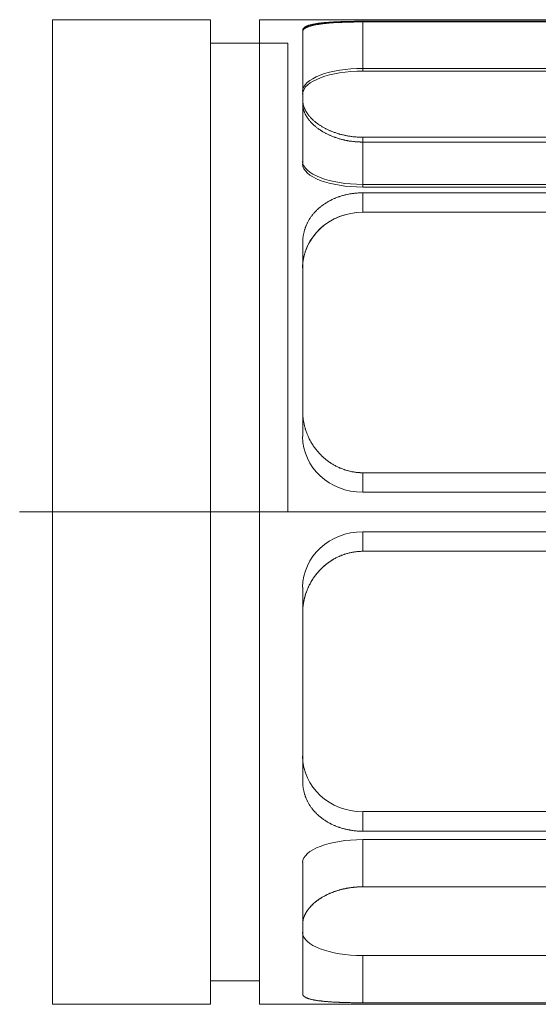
# Model space of a CAD drawing. Header units: millimetres. Extents: x 12686 to 16699, y 5703 to 8717.
# Tile 10 of 20: x 15555 to 15563, y 8269 to 8284. Entities that reach past the tile are written whole.
import ezdxf

# ---------------------------------------------------------------- set-up
doc = ezdxf.new("R2010")
doc.units = ezdxf.units.MM
doc.header["$MEASUREMENT"] = 0
doc.layers.add('图层7', color=4, linetype='Continuous', lineweight=15)

# ---------------------------------------------------------------- blocks, each defined once
blk = doc.blocks.new('VL-O-1-4')
at = {"layer": '图层7'}
for p, q in [((1810.248, -1474.71), (1810.248, -1489.91)), ((1812.689, -1474.71), (1810.248, -1474.71)), ((1812.689, -1474.71), (1812.689, -1489.91)), ((1813.449, -1474.711), (1839.449, -1474.711)), ((1813.449, -1489.91), (1813.449, -1474.711)), ((1815.044, -1474.735), (1824.218, -1474.735)), ((1815.044, -1474.735), (1815.044, -1474.745)), ((1824.218, -1474.745), (1815.044, -1474.745)), ((1815.044, -1474.745), (1815.044, -1475.504)), ((1814.116, -1474.871), (1814.116, -1474.895)), ((1814.116, -1474.895), (1814.116, -1476.011)), ((1813.449, -1475.072), (1812.689, -1475.072)), ((1813.888, -1475.072), (1813.449, -1475.072)), ((1813.888, -1475.073), (1813.449, -1475.073)), ((1813.888, -1482.31), (1813.888, -1475.073)), ((1815.044, -1475.463), (1824.218, -1475.463)), ((1824.218, -1475.504), (1815.044, -1475.504)), ((1814.116, -1476.011), (1814.116, -1476.939)), ((1824.218, -1476.524), (1815.044, -1476.524)), ((1815.044, -1476.524), (1815.044, -1477.294)), ((1815.044, -1476.599), (1824.218, -1476.599)), ((1824.218, -1477.253), (1815.044, -1477.253)), ((1815.044, -1477.294), (1824.218, -1477.294)), ((1824.218, -1477.383), (1815.044, -1477.383)), ((1815.044, -1477.383), (1815.044, -1477.684)), ((1824.218, -1477.684), (1815.044, -1477.684)), ((1814.116, -1478.15), (1814.116, -1480.755)), ((1814.116, -1480.755), (1814.116, -1481.147)), ((1815.044, -1481.704), (1824.218, -1481.704)), ((1815.044, -1481.704), (1815.044, -1482.005)), ((1815.044, -1482.005), (1824.218, -1482.005)), ((1847.155, -1482.31), (1809.742, -1482.31)), ((1834.515, -1482.31), (1813.888, -1482.31)), ((1815.044, -1482.917), (1815.044, -1482.616)), ((1824.218, -1482.616), (1815.044, -1482.616)), ((1824.218, -1482.917), (1815.044, -1482.917)), ((1814.116, -1483.866), (1814.116, -1483.473)), ((1814.116, -1483.866), (1814.116, -1486.471)), ((1815.044, -1487.238), (1815.044, -1486.936)), ((1815.044, -1486.936), (1824.218, -1486.936)), ((1815.044, -1487.238), (1824.218, -1487.238)), ((1815.044, -1488.096), (1815.044, -1487.368)), ((1824.218, -1487.368), (1815.044, -1487.368)), ((1814.116, -1488.67), (1814.116, -1487.723)), ((1824.218, -1488.096), (1815.044, -1488.096)), ((1814.116, -1488.67), (1814.116, -1489.75)), ((1815.044, -1489.886), (1815.044, -1489.158)), ((1815.044, -1489.158), (1824.218, -1489.158)), ((1812.689, -1489.548), (1813.449, -1489.548)), ((1815.044, -1489.886), (1824.218, -1489.886)), ((1810.248, -1489.91), (1812.689, -1489.91)), ((1813.449, -1489.91), (1839.449, -1489.91))]:
    blk.add_line(p, q, dxfattribs=at)
for points in [[(1814.116, -1474.871), (1814.116, -1474.87), (1814.116, -1474.867), (1814.116, -1474.865), (1814.117, -1474.863), (1814.117, -1474.862), (1814.118, -1474.859), (1814.119, -1474.857), (1814.12, -1474.854), (1814.121, -1474.851), (1814.123, -1474.849), (1814.123, -1474.848), (1814.124, -1474.846), (1814.126, -1474.844), (1814.128, -1474.841), (1814.131, -1474.839), (1814.133, -1474.836), (1814.136, -1474.834), (1814.137, -1474.833), (1814.139, -1474.831), (1814.142, -1474.829), (1814.145, -1474.827), (1814.147, -1474.825), (1814.148, -1474.824), (1814.152, -1474.822), (1814.156, -1474.82), (1814.158, -1474.819), (1814.16, -1474.817), (1814.164, -1474.815), (1814.169, -1474.813), (1814.173, -1474.811), (1814.178, -1474.809), (1814.183, -1474.807), (1814.186, -1474.806), (1814.188, -1474.805), (1814.194, -1474.803), (1814.199, -1474.801), (1814.205, -1474.799), (1814.211, -1474.797), (1814.217, -1474.795), (1814.22, -1474.794), (1814.223, -1474.793), (1814.23, -1474.791), (1814.236, -1474.79), (1814.243, -1474.788), (1814.25, -1474.786), (1814.257, -1474.784), (1814.261, -1474.784), (1814.264, -1474.783), (1814.272, -1474.781), (1814.279, -1474.78), (1814.287, -1474.778), (1814.295, -1474.777), (1814.303, -1474.775), (1814.307, -1474.774), (1814.311, -1474.774), (1814.319, -1474.772), (1814.328, -1474.771), (1814.336, -1474.77), (1814.345, -1474.768), (1814.354, -1474.767), (1814.358, -1474.766), (1814.362, -1474.766), (1814.371, -1474.765), (1814.38, -1474.764), (1814.385, -1474.763), (1814.389, -1474.762), (1814.399, -1474.761), (1814.408, -1474.76), (1814.413, -1474.76), (1814.418, -1474.759), (1814.427, -1474.758), (1814.437, -1474.757), (1814.447, -1474.756), (1814.458, -1474.755), (1814.468, -1474.754), (1814.473, -1474.754), (1814.479, -1474.753), (1814.489, -1474.752), (1814.5, -1474.752), (1814.511, -1474.751), (1814.522, -1474.75), (1814.534, -1474.749), (1814.539, -1474.749), (1814.545, -1474.748), (1814.557, -1474.748), (1814.568, -1474.747), (1814.58, -1474.746), (1814.592, -1474.745), (1814.604, -1474.745), (1814.61, -1474.744), (1814.616, -1474.744), (1814.629, -1474.744), (1814.641, -1474.743), (1814.654, -1474.742), (1814.666, -1474.742), (1814.679, -1474.741), (1814.685, -1474.741), (1814.692, -1474.741), (1814.704, -1474.74), (1814.717, -1474.74), (1814.73, -1474.739), (1814.743, -1474.739), (1814.757, -1474.739), (1814.763, -1474.738), (1814.77, -1474.738), (1814.783, -1474.738), (1814.796, -1474.738), (1814.803, -1474.737), (1814.81, -1474.737), (1814.823, -1474.737), (1814.837, -1474.737), (1814.843, -1474.737), (1814.85, -1474.736), (1814.863, -1474.736), (1814.877, -1474.736), (1814.89, -1474.736), (1814.904, -1474.736), (1814.917, -1474.735), (1814.924, -1474.735), (1814.931, -1474.735), (1814.944, -1474.735), (1814.958, -1474.735), (1814.971, -1474.735), (1814.985, -1474.735), (1814.998, -1474.735), (1815.005, -1474.735), (1815.011, -1474.735), (1815.025, -1474.735), (1815.038, -1474.735), (1815.044, -1474.735)], [(1815.044, -1474.745), (1815.038, -1474.745), (1815.025, -1474.745), (1815.011, -1474.745), (1815.005, -1474.745), (1814.998, -1474.745), (1814.985, -1474.745), (1814.971, -1474.745), (1814.958, -1474.745), (1814.945, -1474.745), (1814.931, -1474.745), (1814.924, -1474.745), (1814.918, -1474.745), (1814.904, -1474.746), (1814.891, -1474.746), (1814.877, -1474.746), (1814.864, -1474.746), (1814.85, -1474.747), (1814.844, -1474.747), (1814.837, -1474.747), (1814.823, -1474.747), (1814.81, -1474.748), (1814.803, -1474.748), (1814.797, -1474.748), (1814.783, -1474.748), (1814.77, -1474.749), (1814.764, -1474.749), (1814.757, -1474.749), (1814.744, -1474.75), (1814.731, -1474.75), (1814.718, -1474.751), (1814.705, -1474.751), (1814.692, -1474.752), (1814.686, -1474.752), (1814.679, -1474.752), (1814.667, -1474.753), (1814.654, -1474.754), (1814.642, -1474.754), (1814.629, -1474.755), (1814.617, -1474.756), (1814.611, -1474.756), (1814.605, -1474.756), (1814.593, -1474.757), (1814.581, -1474.758), (1814.569, -1474.759), (1814.557, -1474.76), (1814.546, -1474.76), (1814.54, -1474.761), (1814.534, -1474.761), (1814.523, -1474.762), (1814.512, -1474.763), (1814.501, -1474.764), (1814.49, -1474.765), (1814.479, -1474.766), (1814.474, -1474.767), (1814.468, -1474.767), (1814.458, -1474.768), (1814.448, -1474.769), (1814.438, -1474.77), (1814.428, -1474.772), (1814.418, -1474.773), (1814.413, -1474.773), (1814.408, -1474.774), (1814.399, -1474.775), (1814.39, -1474.776), (1814.385, -1474.777), (1814.381, -1474.778), (1814.372, -1474.779), (1814.363, -1474.78), (1814.358, -1474.781), (1814.354, -1474.782), (1814.345, -1474.783), (1814.337, -1474.784), (1814.328, -1474.786), (1814.32, -1474.787), (1814.311, -1474.789), (1814.307, -1474.79), (1814.303, -1474.79), (1814.295, -1474.792), (1814.287, -1474.794), (1814.28, -1474.795), (1814.272, -1474.797), (1814.265, -1474.799), (1814.261, -1474.8), (1814.257, -1474.801), (1814.25, -1474.803), (1814.243, -1474.804), (1814.237, -1474.806), (1814.23, -1474.808), (1814.224, -1474.81), (1814.22, -1474.811), (1814.217, -1474.812), (1814.211, -1474.814), (1814.205, -1474.816), (1814.199, -1474.819), (1814.194, -1474.821), (1814.188, -1474.823), (1814.186, -1474.824), (1814.183, -1474.825), (1814.178, -1474.827), (1814.173, -1474.83), (1814.169, -1474.832), (1814.164, -1474.834), (1814.16, -1474.837), (1814.158, -1474.838), (1814.156, -1474.839), (1814.152, -1474.842), (1814.148, -1474.844), (1814.147, -1474.845), (1814.145, -1474.847), (1814.142, -1474.849), (1814.139, -1474.852), (1814.137, -1474.853), (1814.136, -1474.854), (1814.133, -1474.857), (1814.131, -1474.86), (1814.128, -1474.862), (1814.126, -1474.865), (1814.124, -1474.868), (1814.123, -1474.869), (1814.123, -1474.871), (1814.121, -1474.873), (1814.12, -1474.876), (1814.119, -1474.879), (1814.118, -1474.882), (1814.117, -1474.885), (1814.117, -1474.886), (1814.116, -1474.887), (1814.116, -1474.89), (1814.116, -1474.893), (1814.116, -1474.895)], [(1815.044, -1476.524), (1815.038, -1476.524), (1815.025, -1476.524), (1815.011, -1476.524), (1815.005, -1476.524), (1814.998, -1476.524), (1814.985, -1476.523), (1814.971, -1476.522), (1814.958, -1476.522), (1814.944, -1476.521), (1814.931, -1476.52), (1814.924, -1476.519), (1814.917, -1476.518), (1814.904, -1476.517), (1814.89, -1476.516), (1814.877, -1476.514), (1814.863, -1476.512), (1814.85, -1476.51), (1814.843, -1476.509), (1814.837, -1476.508), (1814.823, -1476.506), (1814.81, -1476.504), (1814.803, -1476.503), (1814.796, -1476.502), (1814.783, -1476.499), (1814.77, -1476.496), (1814.763, -1476.495), (1814.757, -1476.493), (1814.743, -1476.49), (1814.73, -1476.487), (1814.717, -1476.484), (1814.704, -1476.481), (1814.692, -1476.477), (1814.685, -1476.476), (1814.679, -1476.474), (1814.666, -1476.47), (1814.654, -1476.466), (1814.641, -1476.462), (1814.629, -1476.458), (1814.616, -1476.454), (1814.61, -1476.452), (1814.604, -1476.45), (1814.592, -1476.445), (1814.58, -1476.441), (1814.568, -1476.436), (1814.557, -1476.431), (1814.545, -1476.427), (1814.539, -1476.424), (1814.534, -1476.422), (1814.522, -1476.417), (1814.511, -1476.412), (1814.5, -1476.406), (1814.489, -1476.401), (1814.479, -1476.396), (1814.473, -1476.393), (1814.468, -1476.391), (1814.458, -1476.385), (1814.447, -1476.38), (1814.437, -1476.374), (1814.427, -1476.368), (1814.418, -1476.363), (1814.413, -1476.36), (1814.408, -1476.357), (1814.399, -1476.351), (1814.389, -1476.345), (1814.385, -1476.342), (1814.38, -1476.339), (1814.371, -1476.333), (1814.362, -1476.327), (1814.358, -1476.324), (1814.354, -1476.321), (1814.345, -1476.315), (1814.336, -1476.308), (1814.328, -1476.302), (1814.319, -1476.295), (1814.311, -1476.289), (1814.307, -1476.285), (1814.303, -1476.282), (1814.295, -1476.275), (1814.287, -1476.268), (1814.279, -1476.262), (1814.272, -1476.255), (1814.264, -1476.248), (1814.261, -1476.244), (1814.257, -1476.24), (1814.25, -1476.233), (1814.243, -1476.226), (1814.236, -1476.219), (1814.23, -1476.211), (1814.223, -1476.204), (1814.22, -1476.2), (1814.217, -1476.197), (1814.211, -1476.189), (1814.205, -1476.182), (1814.199, -1476.174), (1814.194, -1476.167), (1814.188, -1476.159), (1814.186, -1476.155), (1814.183, -1476.151), (1814.178, -1476.144), (1814.173, -1476.136), (1814.169, -1476.128), (1814.164, -1476.121), (1814.16, -1476.113), (1814.158, -1476.109), (1814.156, -1476.105), (1814.152, -1476.098), (1814.148, -1476.09), (1814.147, -1476.086), (1814.145, -1476.082), (1814.142, -1476.074), (1814.139, -1476.067), (1814.137, -1476.063), (1814.136, -1476.059), (1814.133, -1476.051), (1814.131, -1476.044), (1814.128, -1476.036), (1814.126, -1476.028), (1814.124, -1476.021), (1814.123, -1476.017), (1814.123, -1476.013), (1814.121, -1476.006), (1814.12, -1475.998), (1814.119, -1475.991), (1814.118, -1475.983), (1814.117, -1475.976), (1814.117, -1475.972), (1814.116, -1475.968), (1814.116, -1475.961), (1814.116, -1475.954), (1814.116, -1475.95)], [(1814.116, -1476.011), (1814.116, -1476.015), (1814.116, -1476.022), (1814.116, -1476.03), (1814.117, -1476.034), (1814.117, -1476.037), (1814.118, -1476.045), (1814.119, -1476.053), (1814.12, -1476.06), (1814.121, -1476.068), (1814.123, -1476.076), (1814.123, -1476.08), (1814.124, -1476.084), (1814.126, -1476.091), (1814.128, -1476.099), (1814.13, -1476.107), (1814.133, -1476.115), (1814.136, -1476.123), (1814.137, -1476.127), (1814.139, -1476.131), (1814.142, -1476.138), (1814.145, -1476.146), (1814.147, -1476.15), (1814.148, -1476.154), (1814.152, -1476.162), (1814.156, -1476.17), (1814.158, -1476.174), (1814.16, -1476.178), (1814.164, -1476.186), (1814.169, -1476.194), (1814.173, -1476.202), (1814.178, -1476.209), (1814.183, -1476.217), (1814.186, -1476.221), (1814.188, -1476.225), (1814.194, -1476.233), (1814.199, -1476.24), (1814.205, -1476.248), (1814.211, -1476.256), (1814.217, -1476.263), (1814.22, -1476.267), (1814.223, -1476.271), (1814.23, -1476.279), (1814.236, -1476.286), (1814.243, -1476.293), (1814.25, -1476.301), (1814.257, -1476.308), (1814.261, -1476.312), (1814.264, -1476.315), (1814.272, -1476.323), (1814.279, -1476.33), (1814.287, -1476.337), (1814.295, -1476.344), (1814.303, -1476.351), (1814.307, -1476.354), (1814.311, -1476.358), (1814.319, -1476.364), (1814.327, -1476.371), (1814.336, -1476.378), (1814.344, -1476.384), (1814.353, -1476.391), (1814.357, -1476.394), (1814.362, -1476.397), (1814.371, -1476.403), (1814.38, -1476.409), (1814.384, -1476.412), (1814.389, -1476.415), (1814.398, -1476.421), (1814.408, -1476.427), (1814.412, -1476.43), (1814.417, -1476.433), (1814.427, -1476.439), (1814.437, -1476.445), (1814.447, -1476.451), (1814.457, -1476.456), (1814.467, -1476.462), (1814.473, -1476.465), (1814.478, -1476.467), (1814.489, -1476.473), (1814.5, -1476.478), (1814.511, -1476.483), (1814.522, -1476.489), (1814.533, -1476.494), (1814.539, -1476.496), (1814.544, -1476.499), (1814.556, -1476.504), (1814.568, -1476.508), (1814.58, -1476.513), (1814.592, -1476.518), (1814.604, -1476.522), (1814.61, -1476.525), (1814.616, -1476.527), (1814.628, -1476.531), (1814.641, -1476.535), (1814.653, -1476.539), (1814.666, -1476.543), (1814.678, -1476.547), (1814.685, -1476.549), (1814.691, -1476.551), (1814.704, -1476.554), (1814.717, -1476.558), (1814.73, -1476.561), (1814.743, -1476.564), (1814.756, -1476.567), (1814.763, -1476.569), (1814.769, -1476.57), (1814.783, -1476.573), (1814.796, -1476.576), (1814.803, -1476.577), (1814.809, -1476.578), (1814.823, -1476.58), (1814.836, -1476.583), (1814.843, -1476.584), (1814.85, -1476.585), (1814.863, -1476.587), (1814.877, -1476.588), (1814.89, -1476.59), (1814.904, -1476.592), (1814.917, -1476.593), (1814.924, -1476.594), (1814.931, -1476.594), (1814.944, -1476.595), (1814.958, -1476.596), (1814.971, -1476.597), (1814.985, -1476.598), (1814.998, -1476.598), (1815.005, -1476.598), (1815.011, -1476.599), (1815.025, -1476.599), (1815.038, -1476.599), (1815.044, -1476.599)], [(1815.044, -1477.383), (1815.038, -1477.383), (1815.025, -1477.383), (1815.011, -1477.383), (1815.005, -1477.383), (1814.998, -1477.384), (1814.985, -1477.384), (1814.971, -1477.385), (1814.958, -1477.386), (1814.944, -1477.387), (1814.931, -1477.388), (1814.924, -1477.389), (1814.917, -1477.39), (1814.904, -1477.391), (1814.89, -1477.393), (1814.877, -1477.395), (1814.863, -1477.397), (1814.85, -1477.399), (1814.843, -1477.4), (1814.837, -1477.401), (1814.823, -1477.404), (1814.81, -1477.407), (1814.803, -1477.408), (1814.796, -1477.41), (1814.783, -1477.413), (1814.77, -1477.416), (1814.763, -1477.418), (1814.757, -1477.419), (1814.743, -1477.423), (1814.73, -1477.426), (1814.717, -1477.43), (1814.704, -1477.434), (1814.692, -1477.438), (1814.685, -1477.441), (1814.679, -1477.443), (1814.666, -1477.447), (1814.654, -1477.452), (1814.641, -1477.457), (1814.629, -1477.462), (1814.616, -1477.467), (1814.61, -1477.469), (1814.604, -1477.472), (1814.592, -1477.477), (1814.58, -1477.483), (1814.568, -1477.488), (1814.557, -1477.494), (1814.545, -1477.5), (1814.539, -1477.503), (1814.534, -1477.506), (1814.522, -1477.512), (1814.511, -1477.518), (1814.5, -1477.525), (1814.489, -1477.531), (1814.479, -1477.538), (1814.473, -1477.541), (1814.468, -1477.544), (1814.458, -1477.551), (1814.447, -1477.558), (1814.437, -1477.565), (1814.427, -1477.572), (1814.418, -1477.579), (1814.413, -1477.583), (1814.408, -1477.586), (1814.399, -1477.594), (1814.389, -1477.601), (1814.385, -1477.605), (1814.38, -1477.609), (1814.371, -1477.616), (1814.362, -1477.624), (1814.358, -1477.628), (1814.354, -1477.632), (1814.345, -1477.64), (1814.336, -1477.648), (1814.328, -1477.656), (1814.319, -1477.665), (1814.311, -1477.674), (1814.307, -1477.678), (1814.303, -1477.682), (1814.295, -1477.691), (1814.287, -1477.7), (1814.279, -1477.709), (1814.272, -1477.718), (1814.264, -1477.728), (1814.261, -1477.732), (1814.257, -1477.737), (1814.25, -1477.747), (1814.243, -1477.756), (1814.236, -1477.766), (1814.23, -1477.776), (1814.223, -1477.786), (1814.22, -1477.791), (1814.217, -1477.796), (1814.211, -1477.806), (1814.205, -1477.816), (1814.199, -1477.826), (1814.194, -1477.837), (1814.188, -1477.847), (1814.186, -1477.852), (1814.183, -1477.858), (1814.178, -1477.868), (1814.173, -1477.879), (1814.169, -1477.89), (1814.164, -1477.9), (1814.16, -1477.911), (1814.158, -1477.917), (1814.156, -1477.922), (1814.152, -1477.933), (1814.148, -1477.944), (1814.147, -1477.949), (1814.145, -1477.955), (1814.142, -1477.966), (1814.139, -1477.977), (1814.137, -1477.983), (1814.136, -1477.988), (1814.133, -1477.999), (1814.131, -1478.011), (1814.128, -1478.022), (1814.126, -1478.033), (1814.124, -1478.044), (1814.123, -1478.05), (1814.123, -1478.055), (1814.121, -1478.066), (1814.12, -1478.078), (1814.119, -1478.089), (1814.118, -1478.1), (1814.117, -1478.111), (1814.117, -1478.117), (1814.116, -1478.122), (1814.116, -1478.133), (1814.116, -1478.144), (1814.116, -1478.15)], [(1814.116, -1478.15), (1814.116, -1478.144), (1814.116, -1478.133), (1814.116, -1478.122), (1814.117, -1478.117), (1814.117, -1478.111), (1814.118, -1478.1), (1814.119, -1478.089), (1814.12, -1478.078), (1814.121, -1478.066), (1814.123, -1478.055), (1814.123, -1478.05), (1814.124, -1478.044), (1814.126, -1478.033), (1814.128, -1478.022), (1814.131, -1478.011), (1814.133, -1477.999), (1814.136, -1477.988), (1814.137, -1477.983), (1814.139, -1477.977), (1814.142, -1477.966), (1814.145, -1477.955), (1814.147, -1477.949), (1814.148, -1477.944), (1814.152, -1477.933), (1814.156, -1477.922), (1814.158, -1477.917), (1814.16, -1477.911), (1814.164, -1477.9), (1814.169, -1477.89), (1814.173, -1477.879), (1814.178, -1477.868), (1814.183, -1477.858), (1814.186, -1477.852), (1814.188, -1477.847), (1814.194, -1477.837), (1814.199, -1477.826), (1814.205, -1477.816), (1814.211, -1477.806), (1814.217, -1477.796), (1814.22, -1477.791), (1814.223, -1477.786), (1814.23, -1477.776), (1814.236, -1477.766), (1814.243, -1477.756), (1814.25, -1477.747), (1814.257, -1477.737), (1814.261, -1477.732), (1814.264, -1477.728), (1814.272, -1477.718), (1814.279, -1477.709), (1814.287, -1477.7), (1814.295, -1477.691), (1814.303, -1477.682), (1814.307, -1477.678), (1814.311, -1477.674), (1814.319, -1477.665), (1814.328, -1477.656), (1814.336, -1477.648), (1814.345, -1477.64), (1814.354, -1477.632), (1814.358, -1477.628), (1814.362, -1477.624), (1814.371, -1477.616), (1814.38, -1477.609), (1814.385, -1477.605), (1814.389, -1477.601), (1814.399, -1477.594), (1814.408, -1477.586), (1814.413, -1477.583), (1814.418, -1477.579), (1814.427, -1477.572), (1814.437, -1477.565), (1814.447, -1477.558), (1814.458, -1477.551), (1814.468, -1477.544), (1814.473, -1477.541), (1814.479, -1477.538), (1814.489, -1477.531), (1814.5, -1477.525), (1814.511, -1477.518), (1814.522, -1477.512), (1814.534, -1477.506), (1814.539, -1477.503), (1814.545, -1477.5), (1814.557, -1477.494), (1814.568, -1477.488), (1814.58, -1477.483), (1814.592, -1477.477), (1814.604, -1477.472), (1814.61, -1477.469), (1814.616, -1477.467), (1814.629, -1477.462), (1814.641, -1477.457), (1814.654, -1477.452), (1814.666, -1477.447), (1814.679, -1477.443), (1814.685, -1477.441), (1814.692, -1477.438), (1814.704, -1477.434), (1814.717, -1477.43), (1814.73, -1477.426), (1814.743, -1477.423), (1814.757, -1477.419), (1814.763, -1477.418), (1814.77, -1477.416), (1814.783, -1477.413), (1814.796, -1477.41), (1814.803, -1477.408), (1814.81, -1477.407), (1814.823, -1477.404), (1814.837, -1477.401), (1814.843, -1477.4), (1814.85, -1477.399), (1814.863, -1477.397), (1814.877, -1477.395), (1814.89, -1477.393), (1814.904, -1477.391), (1814.917, -1477.39), (1814.924, -1477.389), (1814.931, -1477.388), (1814.944, -1477.387), (1814.958, -1477.386), (1814.971, -1477.385), (1814.985, -1477.384), (1814.998, -1477.384), (1815.005, -1477.383), (1815.011, -1477.383), (1815.025, -1477.383), (1815.038, -1477.383), (1815.044, -1477.383)], [(1814.116, -1480.755), (1814.116, -1480.761), (1814.116, -1480.774), (1814.116, -1480.787), (1814.117, -1480.794), (1814.117, -1480.8), (1814.118, -1480.814), (1814.119, -1480.827), (1814.12, -1480.84), (1814.121, -1480.853), (1814.123, -1480.866), (1814.123, -1480.873), (1814.124, -1480.88), (1814.126, -1480.893), (1814.128, -1480.906), (1814.131, -1480.92), (1814.133, -1480.933), (1814.136, -1480.946), (1814.137, -1480.953), (1814.139, -1480.96), (1814.142, -1480.973), (1814.145, -1480.986), (1814.147, -1480.993), (1814.148, -1480.999), (1814.152, -1481.013), (1814.156, -1481.026), (1814.158, -1481.032), (1814.16, -1481.039), (1814.164, -1481.052), (1814.169, -1481.065), (1814.173, -1481.078), (1814.178, -1481.091), (1814.183, -1481.104), (1814.186, -1481.11), (1814.188, -1481.117), (1814.194, -1481.129), (1814.199, -1481.142), (1814.205, -1481.155), (1814.211, -1481.167), (1814.217, -1481.18), (1814.22, -1481.186), (1814.223, -1481.192), (1814.23, -1481.204), (1814.236, -1481.216), (1814.243, -1481.228), (1814.25, -1481.24), (1814.257, -1481.252), (1814.261, -1481.258), (1814.264, -1481.264), (1814.272, -1481.275), (1814.279, -1481.287), (1814.287, -1481.298), (1814.295, -1481.309), (1814.303, -1481.32), (1814.307, -1481.326), (1814.311, -1481.331), (1814.319, -1481.342), (1814.328, -1481.353), (1814.336, -1481.363), (1814.345, -1481.373), (1814.354, -1481.383), (1814.358, -1481.388), (1814.362, -1481.393), (1814.371, -1481.403), (1814.38, -1481.413), (1814.385, -1481.418), (1814.389, -1481.422), (1814.399, -1481.432), (1814.408, -1481.441), (1814.413, -1481.446), (1814.418, -1481.45), (1814.427, -1481.459), (1814.437, -1481.468), (1814.447, -1481.477), (1814.458, -1481.486), (1814.468, -1481.495), (1814.473, -1481.499), (1814.479, -1481.503), (1814.489, -1481.511), (1814.5, -1481.52), (1814.511, -1481.528), (1814.522, -1481.536), (1814.534, -1481.544), (1814.539, -1481.548), (1814.545, -1481.552), (1814.557, -1481.559), (1814.568, -1481.566), (1814.58, -1481.574), (1814.592, -1481.581), (1814.604, -1481.588), (1814.61, -1481.591), (1814.616, -1481.594), (1814.629, -1481.601), (1814.641, -1481.607), (1814.654, -1481.613), (1814.666, -1481.619), (1814.679, -1481.625), (1814.685, -1481.628), (1814.692, -1481.631), (1814.704, -1481.636), (1814.717, -1481.641), (1814.73, -1481.646), (1814.743, -1481.651), (1814.757, -1481.656), (1814.763, -1481.658), (1814.77, -1481.66), (1814.783, -1481.664), (1814.796, -1481.668), (1814.803, -1481.67), (1814.81, -1481.672), (1814.823, -1481.676), (1814.837, -1481.679), (1814.843, -1481.68), (1814.85, -1481.682), (1814.863, -1481.685), (1814.877, -1481.688), (1814.89, -1481.69), (1814.904, -1481.692), (1814.917, -1481.694), (1814.924, -1481.695), (1814.931, -1481.696), (1814.944, -1481.698), (1814.958, -1481.699), (1814.971, -1481.701), (1814.985, -1481.702), (1814.998, -1481.702), (1815.005, -1481.703), (1815.011, -1481.703), (1815.025, -1481.703), (1815.038, -1481.704), (1815.044, -1481.704)], [(1815.044, -1481.704), (1815.038, -1481.704), (1815.025, -1481.703), (1815.011, -1481.703), (1815.005, -1481.703), (1814.998, -1481.702), (1814.985, -1481.702), (1814.971, -1481.701), (1814.958, -1481.699), (1814.944, -1481.698), (1814.931, -1481.696), (1814.924, -1481.695), (1814.917, -1481.694), (1814.904, -1481.692), (1814.89, -1481.69), (1814.877, -1481.688), (1814.863, -1481.685), (1814.85, -1481.682), (1814.843, -1481.68), (1814.837, -1481.679), (1814.823, -1481.676), (1814.81, -1481.672), (1814.803, -1481.67), (1814.796, -1481.668), (1814.783, -1481.664), (1814.77, -1481.66), (1814.763, -1481.658), (1814.757, -1481.656), (1814.743, -1481.651), (1814.73, -1481.646), (1814.717, -1481.641), (1814.704, -1481.636), (1814.692, -1481.631), (1814.685, -1481.628), (1814.679, -1481.625), (1814.666, -1481.619), (1814.654, -1481.613), (1814.641, -1481.607), (1814.629, -1481.601), (1814.616, -1481.594), (1814.61, -1481.591), (1814.604, -1481.588), (1814.592, -1481.581), (1814.58, -1481.574), (1814.568, -1481.566), (1814.557, -1481.559), (1814.545, -1481.552), (1814.539, -1481.548), (1814.534, -1481.544), (1814.522, -1481.536), (1814.511, -1481.528), (1814.5, -1481.52), (1814.489, -1481.511), (1814.479, -1481.503), (1814.473, -1481.499), (1814.468, -1481.495), (1814.458, -1481.486), (1814.447, -1481.477), (1814.437, -1481.468), (1814.427, -1481.459), (1814.418, -1481.45), (1814.413, -1481.446), (1814.408, -1481.441), (1814.399, -1481.432), (1814.389, -1481.422), (1814.385, -1481.418), (1814.38, -1481.413), (1814.371, -1481.403), (1814.362, -1481.393), (1814.358, -1481.388), (1814.354, -1481.383), (1814.345, -1481.373), (1814.336, -1481.363), (1814.328, -1481.353), (1814.319, -1481.342), (1814.311, -1481.331), (1814.307, -1481.326), (1814.303, -1481.32), (1814.295, -1481.309), (1814.287, -1481.298), (1814.279, -1481.287), (1814.272, -1481.275), (1814.264, -1481.264), (1814.261, -1481.258), (1814.257, -1481.252), (1814.25, -1481.24), (1814.243, -1481.228), (1814.236, -1481.216), (1814.23, -1481.204), (1814.223, -1481.192), (1814.22, -1481.186), (1814.217, -1481.18), (1814.211, -1481.167), (1814.205, -1481.155), (1814.199, -1481.142), (1814.194, -1481.129), (1814.188, -1481.117), (1814.186, -1481.11), (1814.183, -1481.104), (1814.178, -1481.091), (1814.173, -1481.078), (1814.169, -1481.065), (1814.164, -1481.052), (1814.16, -1481.039), (1814.158, -1481.032), (1814.156, -1481.026), (1814.152, -1481.013), (1814.148, -1480.999), (1814.147, -1480.993), (1814.145, -1480.986), (1814.142, -1480.973), (1814.139, -1480.96), (1814.137, -1480.953), (1814.136, -1480.946), (1814.133, -1480.933), (1814.131, -1480.92), (1814.128, -1480.906), (1814.126, -1480.893), (1814.124, -1480.88), (1814.123, -1480.873), (1814.123, -1480.866), (1814.121, -1480.853), (1814.12, -1480.84), (1814.119, -1480.827), (1814.118, -1480.814), (1814.117, -1480.8), (1814.117, -1480.794), (1814.116, -1480.787), (1814.116, -1480.774), (1814.116, -1480.761), (1814.116, -1480.755)], [(1815.044, -1482.917), (1815.038, -1482.917), (1815.025, -1482.917), (1815.011, -1482.918), (1815.005, -1482.918), (1814.998, -1482.918), (1814.985, -1482.919), (1814.971, -1482.92), (1814.958, -1482.921), (1814.944, -1482.923), (1814.931, -1482.925), (1814.924, -1482.925), (1814.917, -1482.926), (1814.904, -1482.928), (1814.89, -1482.931), (1814.877, -1482.933), (1814.863, -1482.936), (1814.85, -1482.939), (1814.843, -1482.94), (1814.837, -1482.942), (1814.823, -1482.945), (1814.81, -1482.949), (1814.803, -1482.951), (1814.796, -1482.953), (1814.783, -1482.956), (1814.77, -1482.961), (1814.763, -1482.963), (1814.757, -1482.965), (1814.743, -1482.97), (1814.73, -1482.974), (1814.717, -1482.979), (1814.704, -1482.985), (1814.692, -1482.99), (1814.685, -1482.993), (1814.679, -1482.996), (1814.666, -1483.001), (1814.654, -1483.007), (1814.641, -1483.014), (1814.629, -1483.02), (1814.616, -1483.026), (1814.61, -1483.03), (1814.604, -1483.033), (1814.592, -1483.04), (1814.58, -1483.047), (1814.568, -1483.054), (1814.557, -1483.062), (1814.545, -1483.069), (1814.539, -1483.073), (1814.534, -1483.077), (1814.522, -1483.085), (1814.511, -1483.093), (1814.5, -1483.101), (1814.489, -1483.109), (1814.479, -1483.118), (1814.473, -1483.122), (1814.468, -1483.126), (1814.458, -1483.135), (1814.447, -1483.144), (1814.437, -1483.153), (1814.427, -1483.162), (1814.418, -1483.171), (1814.413, -1483.175), (1814.408, -1483.18), (1814.399, -1483.189), (1814.389, -1483.198), (1814.385, -1483.203), (1814.38, -1483.208), (1814.371, -1483.218), (1814.362, -1483.227), (1814.358, -1483.232), (1814.354, -1483.237), (1814.345, -1483.247), (1814.336, -1483.258), (1814.328, -1483.268), (1814.319, -1483.279), (1814.311, -1483.29), (1814.307, -1483.295), (1814.303, -1483.3), (1814.295, -1483.311), (1814.287, -1483.323), (1814.279, -1483.334), (1814.272, -1483.345), (1814.264, -1483.357), (1814.261, -1483.363), (1814.257, -1483.369), (1814.25, -1483.38), (1814.243, -1483.392), (1814.236, -1483.404), (1814.23, -1483.417), (1814.223, -1483.429), (1814.22, -1483.435), (1814.217, -1483.441), (1814.211, -1483.453), (1814.205, -1483.466), (1814.199, -1483.479), (1814.194, -1483.491), (1814.188, -1483.504), (1814.186, -1483.51), (1814.183, -1483.517), (1814.178, -1483.53), (1814.173, -1483.543), (1814.169, -1483.556), (1814.164, -1483.569), (1814.16, -1483.582), (1814.158, -1483.588), (1814.156, -1483.595), (1814.152, -1483.608), (1814.148, -1483.621), (1814.147, -1483.628), (1814.145, -1483.635), (1814.142, -1483.648), (1814.139, -1483.661), (1814.137, -1483.668), (1814.136, -1483.675), (1814.133, -1483.688), (1814.131, -1483.701), (1814.128, -1483.714), (1814.126, -1483.728), (1814.124, -1483.741), (1814.123, -1483.748), (1814.123, -1483.754), (1814.121, -1483.768), (1814.12, -1483.781), (1814.119, -1483.794), (1814.118, -1483.807), (1814.117, -1483.82), (1814.117, -1483.827), (1814.116, -1483.833), (1814.116, -1483.846), (1814.116, -1483.859), (1814.116, -1483.866)], [(1814.45, -1483.141), (1814.469, -1483.125), (1814.51, -1483.093), (1814.554, -1483.064), (1814.576, -1483.05)], [(1814.576, -1483.05), (1814.585, -1483.044), (1814.604, -1483.033), (1814.623, -1483.023), (1814.633, -1483.018)], [(1814.633, -1483.018), (1814.656, -1483.006), (1814.702, -1482.986), (1814.749, -1482.968), (1814.773, -1482.96)], [(1814.773, -1482.96), (1814.783, -1482.957), (1814.803, -1482.951), (1814.823, -1482.945), (1814.833, -1482.943)], [(1814.833, -1482.943), (1814.843, -1482.94), (1814.863, -1482.936), (1814.884, -1482.932), (1814.894, -1482.93)], [(1814.894, -1482.93), (1814.902, -1482.929), (1814.918, -1482.926), (1814.934, -1482.924), (1814.941, -1482.923)], [(1814.941, -1482.923), (1814.959, -1482.921), (1814.993, -1482.919), (1815.027, -1482.917), (1815.044, -1482.917)], [(1814.326, -1483.271), (1814.345, -1483.247), (1814.385, -1483.203), (1814.427, -1483.162), (1814.45, -1483.141)], [(1814.204, -1483.468), (1814.207, -1483.462), (1814.213, -1483.45), (1814.218, -1483.438), (1814.221, -1483.433), (1814.224, -1483.427), (1814.23, -1483.415), (1814.237, -1483.404), (1814.243, -1483.393), (1814.249, -1483.382), (1814.256, -1483.37), (1814.259, -1483.365), (1814.263, -1483.36), (1814.27, -1483.349), (1814.277, -1483.338), (1814.284, -1483.327), (1814.291, -1483.317), (1814.299, -1483.306), (1814.302, -1483.301), (1814.306, -1483.296), (1814.314, -1483.286), (1814.322, -1483.276), (1814.326, -1483.271)], [(1814.125, -1483.733), (1814.126, -1483.727), (1814.128, -1483.714), (1814.13, -1483.702), (1814.132, -1483.696), (1814.133, -1483.689), (1814.135, -1483.677), (1814.138, -1483.664), (1814.141, -1483.652), (1814.144, -1483.639), (1814.147, -1483.627), (1814.149, -1483.621), (1814.15, -1483.615), (1814.154, -1483.602), (1814.157, -1483.59), (1814.161, -1483.578), (1814.165, -1483.565), (1814.17, -1483.553), (1814.172, -1483.547), (1814.174, -1483.541), (1814.178, -1483.529), (1814.183, -1483.517), (1814.186, -1483.511)], [(1814.186, -1483.51), (1814.189, -1483.503), (1814.195, -1483.489), (1814.201, -1483.475), (1814.204, -1483.468)], [(1814.186, -1483.511), (1814.186, -1483.511), (1814.186, -1483.51), (1814.186, -1483.51), (1814.186, -1483.51)], [(1814.116, -1483.844), (1814.117, -1483.826), (1814.119, -1483.789), (1814.123, -1483.752), (1814.125, -1483.733)], [(1814.116, -1483.866), (1814.116, -1483.862), (1814.116, -1483.855), (1814.116, -1483.848), (1814.116, -1483.844)], [(1814.116, -1486.471), (1814.116, -1486.476), (1814.116, -1486.487), (1814.116, -1486.498), (1814.117, -1486.504), (1814.117, -1486.51), (1814.118, -1486.521), (1814.119, -1486.532), (1814.12, -1486.543), (1814.121, -1486.554), (1814.123, -1486.565), (1814.123, -1486.571), (1814.124, -1486.577), (1814.126, -1486.588), (1814.128, -1486.599), (1814.131, -1486.61), (1814.133, -1486.621), (1814.136, -1486.633), (1814.137, -1486.638), (1814.139, -1486.644), (1814.142, -1486.655), (1814.145, -1486.666), (1814.147, -1486.671), (1814.148, -1486.677), (1814.152, -1486.688), (1814.156, -1486.699), (1814.158, -1486.704), (1814.16, -1486.71), (1814.164, -1486.72), (1814.169, -1486.731), (1814.173, -1486.742), (1814.178, -1486.753), (1814.183, -1486.763), (1814.186, -1486.768), (1814.188, -1486.774), (1814.194, -1486.784), (1814.199, -1486.794), (1814.205, -1486.805), (1814.211, -1486.815), (1814.217, -1486.825), (1814.22, -1486.83), (1814.223, -1486.835), (1814.23, -1486.845), (1814.236, -1486.855), (1814.243, -1486.865), (1814.25, -1486.874), (1814.257, -1486.884), (1814.261, -1486.888), (1814.264, -1486.893), (1814.272, -1486.902), (1814.279, -1486.912), (1814.287, -1486.921), (1814.295, -1486.93), (1814.303, -1486.938), (1814.307, -1486.943), (1814.311, -1486.947), (1814.319, -1486.956), (1814.328, -1486.964), (1814.336, -1486.973), (1814.345, -1486.981), (1814.354, -1486.989), (1814.358, -1486.993), (1814.362, -1486.997), (1814.371, -1487.005), (1814.38, -1487.012), (1814.385, -1487.016), (1814.389, -1487.02), (1814.399, -1487.027), (1814.408, -1487.034), (1814.413, -1487.038), (1814.418, -1487.042), (1814.427, -1487.049), (1814.437, -1487.056), (1814.447, -1487.063), (1814.458, -1487.07), (1814.468, -1487.076), (1814.473, -1487.08), (1814.479, -1487.083), (1814.489, -1487.09), (1814.5, -1487.096), (1814.511, -1487.103), (1814.522, -1487.109), (1814.534, -1487.115), (1814.539, -1487.118), (1814.545, -1487.121), (1814.557, -1487.127), (1814.568, -1487.133), (1814.58, -1487.138), (1814.592, -1487.144), (1814.604, -1487.149), (1814.61, -1487.152), (1814.616, -1487.154), (1814.629, -1487.159), (1814.641, -1487.164), (1814.654, -1487.169), (1814.666, -1487.173), (1814.679, -1487.178), (1814.685, -1487.18), (1814.692, -1487.182), (1814.704, -1487.186), (1814.717, -1487.19), (1814.73, -1487.194), (1814.743, -1487.198), (1814.757, -1487.201), (1814.763, -1487.203), (1814.77, -1487.205), (1814.783, -1487.208), (1814.796, -1487.211), (1814.803, -1487.213), (1814.81, -1487.214), (1814.823, -1487.217), (1814.837, -1487.219), (1814.843, -1487.22), (1814.85, -1487.222), (1814.863, -1487.224), (1814.877, -1487.226), (1814.89, -1487.228), (1814.904, -1487.23), (1814.917, -1487.231), (1814.924, -1487.232), (1814.931, -1487.233), (1814.944, -1487.234), (1814.958, -1487.235), (1814.971, -1487.236), (1814.985, -1487.237), (1814.998, -1487.237), (1815.005, -1487.237), (1815.011, -1487.238), (1815.025, -1487.238), (1815.038, -1487.238), (1815.044, -1487.238)], [(1815.044, -1487.238), (1815.038, -1487.238), (1815.025, -1487.238), (1815.011, -1487.238), (1815.005, -1487.237), (1814.998, -1487.237), (1814.985, -1487.237), (1814.971, -1487.236), (1814.958, -1487.235), (1814.944, -1487.234), (1814.931, -1487.233), (1814.924, -1487.232), (1814.917, -1487.231), (1814.904, -1487.23), (1814.89, -1487.228), (1814.877, -1487.226), (1814.863, -1487.224), (1814.85, -1487.222), (1814.843, -1487.22), (1814.837, -1487.219), (1814.823, -1487.217), (1814.81, -1487.214), (1814.803, -1487.213), (1814.796, -1487.211), (1814.783, -1487.208), (1814.77, -1487.205), (1814.763, -1487.203), (1814.757, -1487.201), (1814.743, -1487.198), (1814.73, -1487.194), (1814.717, -1487.19), (1814.704, -1487.186), (1814.692, -1487.182), (1814.685, -1487.18), (1814.679, -1487.178), (1814.666, -1487.173), (1814.654, -1487.169), (1814.641, -1487.164), (1814.629, -1487.159), (1814.616, -1487.154), (1814.61, -1487.152), (1814.604, -1487.149), (1814.592, -1487.144), (1814.58, -1487.138), (1814.568, -1487.133), (1814.557, -1487.127), (1814.545, -1487.121), (1814.539, -1487.118), (1814.534, -1487.115), (1814.522, -1487.109), (1814.511, -1487.103), (1814.5, -1487.096), (1814.489, -1487.09), (1814.479, -1487.083), (1814.473, -1487.08), (1814.468, -1487.076), (1814.458, -1487.07), (1814.447, -1487.063), (1814.437, -1487.056), (1814.427, -1487.049), (1814.418, -1487.042), (1814.413, -1487.038), (1814.408, -1487.034), (1814.399, -1487.027), (1814.389, -1487.02), (1814.385, -1487.016), (1814.38, -1487.012), (1814.371, -1487.005), (1814.362, -1486.997), (1814.358, -1486.993), (1814.354, -1486.989), (1814.345, -1486.981), (1814.336, -1486.973), (1814.328, -1486.964), (1814.319, -1486.956), (1814.311, -1486.947), (1814.307, -1486.943), (1814.303, -1486.938), (1814.295, -1486.93), (1814.287, -1486.921), (1814.279, -1486.912), (1814.272, -1486.902), (1814.264, -1486.893), (1814.261, -1486.888), (1814.257, -1486.884), (1814.25, -1486.874), (1814.243, -1486.865), (1814.236, -1486.855), (1814.23, -1486.845), (1814.223, -1486.835), (1814.22, -1486.83), (1814.217, -1486.825), (1814.211, -1486.815), (1814.205, -1486.805), (1814.199, -1486.794), (1814.194, -1486.784), (1814.188, -1486.774), (1814.186, -1486.768), (1814.183, -1486.763), (1814.178, -1486.753), (1814.173, -1486.742), (1814.169, -1486.731), (1814.164, -1486.72), (1814.16, -1486.71), (1814.158, -1486.704), (1814.156, -1486.699), (1814.152, -1486.688), (1814.148, -1486.677), (1814.147, -1486.671), (1814.145, -1486.666), (1814.142, -1486.655), (1814.139, -1486.644), (1814.137, -1486.638), (1814.136, -1486.633), (1814.133, -1486.621), (1814.131, -1486.61), (1814.128, -1486.599), (1814.126, -1486.588), (1814.124, -1486.577), (1814.123, -1486.571), (1814.123, -1486.565), (1814.121, -1486.554), (1814.12, -1486.543), (1814.119, -1486.532), (1814.118, -1486.521), (1814.117, -1486.51), (1814.117, -1486.504), (1814.116, -1486.498), (1814.116, -1486.487), (1814.116, -1486.476), (1814.116, -1486.471)], [(1815.044, -1488.096), (1815.038, -1488.096), (1815.025, -1488.096), (1815.011, -1488.097), (1815.005, -1488.097), (1814.998, -1488.097), (1814.985, -1488.098), (1814.971, -1488.098), (1814.958, -1488.099), (1814.944, -1488.1), (1814.931, -1488.101), (1814.924, -1488.102), (1814.917, -1488.102), (1814.904, -1488.104), (1814.89, -1488.105), (1814.877, -1488.107), (1814.863, -1488.108), (1814.85, -1488.11), (1814.843, -1488.111), (1814.837, -1488.112), (1814.823, -1488.115), (1814.81, -1488.117), (1814.803, -1488.118), (1814.796, -1488.119), (1814.783, -1488.122), (1814.77, -1488.125), (1814.763, -1488.126), (1814.757, -1488.127), (1814.743, -1488.13), (1814.73, -1488.133), (1814.717, -1488.137), (1814.704, -1488.14), (1814.692, -1488.143), (1814.685, -1488.145), (1814.679, -1488.147), (1814.666, -1488.151), (1814.654, -1488.155), (1814.641, -1488.159), (1814.629, -1488.163), (1814.616, -1488.167), (1814.61, -1488.169), (1814.604, -1488.171), (1814.592, -1488.175), (1814.58, -1488.18), (1814.568, -1488.185), (1814.557, -1488.189), (1814.545, -1488.194), (1814.539, -1488.197), (1814.534, -1488.199), (1814.522, -1488.204), (1814.511, -1488.209), (1814.5, -1488.214), (1814.489, -1488.22), (1814.479, -1488.225), (1814.473, -1488.228), (1814.468, -1488.23), (1814.458, -1488.236), (1814.447, -1488.241), (1814.437, -1488.247), (1814.427, -1488.252), (1814.418, -1488.258), (1814.413, -1488.261), (1814.408, -1488.264), (1814.399, -1488.27), (1814.389, -1488.275), (1814.385, -1488.278), (1814.38, -1488.281), (1814.371, -1488.287), (1814.362, -1488.294), (1814.358, -1488.297), (1814.354, -1488.3), (1814.345, -1488.306), (1814.336, -1488.312), (1814.328, -1488.319), (1814.319, -1488.325), (1814.311, -1488.332), (1814.307, -1488.335), (1814.303, -1488.339), (1814.295, -1488.345), (1814.287, -1488.352), (1814.279, -1488.359), (1814.272, -1488.366), (1814.264, -1488.373), (1814.261, -1488.377), (1814.257, -1488.38), (1814.25, -1488.388), (1814.243, -1488.395), (1814.236, -1488.402), (1814.23, -1488.409), (1814.223, -1488.417), (1814.22, -1488.42), (1814.217, -1488.424), (1814.211, -1488.432), (1814.205, -1488.439), (1814.199, -1488.447), (1814.194, -1488.454), (1814.188, -1488.462), (1814.186, -1488.466), (1814.183, -1488.469), (1814.178, -1488.477), (1814.173, -1488.485), (1814.169, -1488.492), (1814.164, -1488.5), (1814.16, -1488.508), (1814.158, -1488.512), (1814.156, -1488.515), (1814.152, -1488.523), (1814.148, -1488.531), (1814.147, -1488.535), (1814.145, -1488.539), (1814.142, -1488.546), (1814.139, -1488.554), (1814.137, -1488.558), (1814.136, -1488.562), (1814.133, -1488.569), (1814.131, -1488.577), (1814.128, -1488.585), (1814.126, -1488.592), (1814.124, -1488.6), (1814.123, -1488.604), (1814.123, -1488.608), (1814.121, -1488.615), (1814.12, -1488.623), (1814.119, -1488.63), (1814.118, -1488.638), (1814.117, -1488.645), (1814.117, -1488.649), (1814.116, -1488.652), (1814.116, -1488.66), (1814.116, -1488.667), (1814.116, -1488.67)], [(1814.452, -1488.239), (1814.466, -1488.231), (1814.494, -1488.217), (1814.522, -1488.204), (1814.537, -1488.197)], [(1814.537, -1488.197), (1814.544, -1488.195), (1814.556, -1488.189), (1814.569, -1488.184), (1814.576, -1488.182)], [(1814.576, -1488.182), (1814.585, -1488.178), (1814.604, -1488.171), (1814.622, -1488.165), (1814.632, -1488.162)], [(1814.632, -1488.162), (1814.641, -1488.159), (1814.66, -1488.153), (1814.678, -1488.147), (1814.688, -1488.145)], [(1814.688, -1488.145), (1814.694, -1488.143), (1814.708, -1488.139), (1814.722, -1488.135), (1814.729, -1488.134)], [(1814.729, -1488.134), (1814.729, -1488.134), (1814.73, -1488.134), (1814.73, -1488.133), (1814.731, -1488.133)], [(1814.731, -1488.133), (1814.74, -1488.131), (1814.759, -1488.127), (1814.778, -1488.123), (1814.788, -1488.121)], [(1814.788, -1488.121), (1814.795, -1488.119), (1814.81, -1488.117), (1814.825, -1488.114), (1814.832, -1488.113)], [(1814.832, -1488.113), (1814.843, -1488.111), (1814.863, -1488.108), (1814.884, -1488.106), (1814.895, -1488.105)], [(1814.895, -1488.105), (1814.902, -1488.104), (1814.917, -1488.102), (1814.933, -1488.101), (1814.94, -1488.1)], [(1814.94, -1488.1), (1814.95, -1488.1), (1814.97, -1488.098), (1814.99, -1488.097), (1815, -1488.097)], [(1815, -1488.097), (1815.007, -1488.097), (1815.022, -1488.097), (1815.037, -1488.096), (1815.044, -1488.096)], [(1814.248, -1488.389), (1814.26, -1488.378), (1814.284, -1488.355), (1814.31, -1488.333), (1814.324, -1488.322)], [(1814.324, -1488.322), (1814.324, -1488.322), (1814.325, -1488.321), (1814.325, -1488.321), (1814.326, -1488.32)], [(1814.326, -1488.32), (1814.336, -1488.313), (1814.356, -1488.298), (1814.377, -1488.283), (1814.388, -1488.276)], [(1814.388, -1488.276), (1814.398, -1488.27), (1814.418, -1488.258), (1814.439, -1488.246), (1814.45, -1488.24)], [(1814.45, -1488.24), (1814.45, -1488.24), (1814.451, -1488.239), (1814.452, -1488.239), (1814.452, -1488.239)], [(1814.143, -1488.542), (1814.147, -1488.534), (1814.155, -1488.518), (1814.163, -1488.502), (1814.168, -1488.494)], [(1814.168, -1488.494), (1814.17, -1488.489), (1814.176, -1488.48), (1814.182, -1488.47), (1814.186, -1488.466)], [(1814.186, -1488.465), (1814.189, -1488.461), (1814.194, -1488.453), (1814.2, -1488.445), (1814.204, -1488.441)], [(1814.186, -1488.466), (1814.186, -1488.466), (1814.186, -1488.466), (1814.186, -1488.466), (1814.186, -1488.465)], [(1814.204, -1488.441), (1814.21, -1488.432), (1814.225, -1488.415), (1814.24, -1488.398), (1814.248, -1488.389)], [(1814.116, -1488.67), (1814.116, -1488.658), (1814.118, -1488.634), (1814.122, -1488.609), (1814.125, -1488.596)], [(1814.125, -1488.596), (1814.128, -1488.587), (1814.133, -1488.569), (1814.14, -1488.551), (1814.143, -1488.542)], [(1814.116, -1489.75), (1814.116, -1489.751), (1814.116, -1489.754), (1814.116, -1489.756), (1814.117, -1489.758), (1814.117, -1489.759), (1814.118, -1489.762), (1814.119, -1489.764), (1814.12, -1489.767), (1814.121, -1489.769), (1814.123, -1489.772), (1814.123, -1489.773), (1814.124, -1489.774), (1814.126, -1489.777), (1814.128, -1489.78), (1814.131, -1489.782), (1814.133, -1489.785), (1814.136, -1489.787), (1814.137, -1489.788), (1814.139, -1489.789), (1814.142, -1489.792), (1814.145, -1489.794), (1814.147, -1489.795), (1814.148, -1489.796), (1814.152, -1489.799), (1814.156, -1489.801), (1814.158, -1489.802), (1814.16, -1489.803), (1814.164, -1489.805), (1814.169, -1489.808), (1814.173, -1489.81), (1814.178, -1489.812), (1814.183, -1489.814), (1814.186, -1489.815), (1814.188, -1489.816), (1814.194, -1489.818), (1814.199, -1489.82), (1814.205, -1489.822), (1814.211, -1489.824), (1814.217, -1489.826), (1814.22, -1489.827), (1814.223, -1489.828), (1814.23, -1489.829), (1814.236, -1489.831), (1814.243, -1489.833), (1814.25, -1489.835), (1814.257, -1489.836), (1814.261, -1489.837), (1814.264, -1489.838), (1814.272, -1489.84), (1814.279, -1489.841), (1814.287, -1489.843), (1814.295, -1489.844), (1814.303, -1489.846), (1814.307, -1489.846), (1814.311, -1489.847), (1814.319, -1489.848), (1814.328, -1489.85), (1814.336, -1489.851), (1814.345, -1489.852), (1814.354, -1489.854), (1814.358, -1489.854), (1814.362, -1489.855), (1814.371, -1489.856), (1814.38, -1489.857), (1814.385, -1489.858), (1814.389, -1489.858), (1814.399, -1489.859), (1814.408, -1489.86), (1814.413, -1489.861), (1814.418, -1489.862), (1814.427, -1489.863), (1814.437, -1489.864), (1814.447, -1489.865), (1814.458, -1489.866), (1814.468, -1489.866), (1814.473, -1489.867), (1814.479, -1489.867), (1814.489, -1489.868), (1814.5, -1489.869), (1814.511, -1489.87), (1814.522, -1489.871), (1814.534, -1489.872), (1814.539, -1489.872), (1814.545, -1489.872), (1814.557, -1489.873), (1814.568, -1489.874), (1814.58, -1489.875), (1814.592, -1489.875), (1814.604, -1489.876), (1814.61, -1489.876), (1814.616, -1489.877), (1814.629, -1489.877), (1814.641, -1489.878), (1814.654, -1489.878), (1814.666, -1489.879), (1814.679, -1489.879), (1814.685, -1489.88), (1814.692, -1489.88), (1814.704, -1489.88), (1814.717, -1489.881), (1814.73, -1489.881), (1814.743, -1489.882), (1814.757, -1489.882), (1814.763, -1489.882), (1814.77, -1489.882), (1814.783, -1489.883), (1814.796, -1489.883), (1814.803, -1489.883), (1814.81, -1489.884), (1814.823, -1489.884), (1814.837, -1489.884), (1814.843, -1489.884), (1814.85, -1489.884), (1814.863, -1489.885), (1814.877, -1489.885), (1814.89, -1489.885), (1814.904, -1489.885), (1814.917, -1489.885), (1814.924, -1489.885), (1814.931, -1489.886), (1814.944, -1489.886), (1814.958, -1489.886), (1814.971, -1489.886), (1814.985, -1489.886), (1814.998, -1489.886), (1815.005, -1489.886), (1815.011, -1489.886), (1815.025, -1489.886), (1815.038, -1489.886), (1815.044, -1489.886)], [(1815.044, -1489.886), (1815.038, -1489.886), (1815.025, -1489.886), (1815.011, -1489.886), (1815.005, -1489.886), (1814.998, -1489.886), (1814.985, -1489.886), (1814.971, -1489.886), (1814.958, -1489.886), (1814.944, -1489.886), (1814.931, -1489.886), (1814.924, -1489.885), (1814.917, -1489.885), (1814.904, -1489.885), (1814.89, -1489.885), (1814.877, -1489.885), (1814.863, -1489.885), (1814.85, -1489.884), (1814.843, -1489.884), (1814.837, -1489.884), (1814.823, -1489.884), (1814.81, -1489.884), (1814.803, -1489.883), (1814.796, -1489.883), (1814.783, -1489.883), (1814.77, -1489.882), (1814.763, -1489.882), (1814.757, -1489.882), (1814.743, -1489.882), (1814.73, -1489.881), (1814.717, -1489.881), (1814.704, -1489.88), (1814.692, -1489.88), (1814.685, -1489.88), (1814.679, -1489.879), (1814.666, -1489.879), (1814.654, -1489.878), (1814.641, -1489.878), (1814.629, -1489.877), (1814.616, -1489.877), (1814.61, -1489.876), (1814.604, -1489.876), (1814.592, -1489.875), (1814.58, -1489.875), (1814.568, -1489.874), (1814.557, -1489.873), (1814.545, -1489.872), (1814.539, -1489.872), (1814.534, -1489.872), (1814.522, -1489.871), (1814.511, -1489.87), (1814.5, -1489.869), (1814.489, -1489.868), (1814.479, -1489.867), (1814.473, -1489.867), (1814.468, -1489.866), (1814.458, -1489.866), (1814.447, -1489.865), (1814.437, -1489.864), (1814.427, -1489.863), (1814.418, -1489.862), (1814.413, -1489.861), (1814.408, -1489.86), (1814.399, -1489.859), (1814.389, -1489.858), (1814.385, -1489.858), (1814.38, -1489.857), (1814.371, -1489.856), (1814.362, -1489.855), (1814.358, -1489.854), (1814.354, -1489.854), (1814.345, -1489.852), (1814.336, -1489.851), (1814.328, -1489.85), (1814.319, -1489.848), (1814.311, -1489.847), (1814.307, -1489.846), (1814.303, -1489.846), (1814.295, -1489.844), (1814.287, -1489.843), (1814.279, -1489.841), (1814.272, -1489.84), (1814.264, -1489.838), (1814.261, -1489.837), (1814.257, -1489.836), (1814.25, -1489.835), (1814.243, -1489.833), (1814.236, -1489.831), (1814.23, -1489.829), (1814.223, -1489.828), (1814.22, -1489.827), (1814.217, -1489.826), (1814.211, -1489.824), (1814.205, -1489.822), (1814.199, -1489.82), (1814.194, -1489.818), (1814.188, -1489.816), (1814.186, -1489.815), (1814.183, -1489.814), (1814.178, -1489.812), (1814.173, -1489.81), (1814.169, -1489.808), (1814.164, -1489.805), (1814.16, -1489.803), (1814.158, -1489.802), (1814.156, -1489.801), (1814.152, -1489.799), (1814.148, -1489.796), (1814.147, -1489.795), (1814.145, -1489.794), (1814.142, -1489.792), (1814.139, -1489.789), (1814.137, -1489.788), (1814.136, -1489.787), (1814.133, -1489.785), (1814.131, -1489.782), (1814.128, -1489.78), (1814.126, -1489.777), (1814.124, -1489.774), (1814.123, -1489.773), (1814.123, -1489.772), (1814.121, -1489.769), (1814.12, -1489.767), (1814.119, -1489.764), (1814.118, -1489.762), (1814.117, -1489.759), (1814.117, -1489.758), (1814.116, -1489.756), (1814.116, -1489.754), (1814.116, -1489.751), (1814.116, -1489.75)]]:
    blk.add_lwpolyline(points, dxfattribs=at)
for centre, major_axis, ratio, start_param, end_param in [((1815.044, -1475.818), (0.929, 0), 0.382683, 1.570796, 3.141593), ((1815.044, -1475.86), (0.929, 0), 0.382683, 1.570796, 3.122379), ((1815.044, -1475.86), (0.929, 0), 0.382683, 3.122379, 3.141593), ((1815.044, -1476.897), (0.929, 0), 0.382683, 3.141593, 4.712389), ((1815.044, -1476.939), (0.929, 0), 0.382683, 3.141593, 4.712389), ((1815.044, -1478.542), (0.929, 0), 0.92388, 1.570796, 3.141593), ((1815.044, -1478.542), (0.929, 0), 0.92388, 1.570796, 3.13713), ((1815.044, -1478.542), (0.929, 0), 0.92388, 3.13713, 3.141593), ((1815.044, -1481.147), (0.929, 0), 0.92388, 3.141593, 4.712389), ((1815.044, -1483.473), (-0.929, 0), 0.92388, 4.712389, 6.283185), ((1815.044, -1486.079), (-0.929, 0), 0.92388, 0, 1.570796), ((1815.044, -1487.723), (-0.929, 0), 0.382683, 4.712389, 6.283185), ((1815.044, -1488.802), (-0.929, 0), 0.382683, 0, 1.570796)]:
    blk.add_ellipse(centre, major_axis=major_axis, ratio=ratio, start_param=start_param, end_param=end_param, dxfattribs=at)

msp = doc.modelspace()

# ---------------------------------------------------------------- block references
at = {"layer": '图层7'}
msp.add_blockref('VL-O-1-4', (13745.598, 9759.167), dxfattribs=at)

doc.saveas('drawing.dxf')
